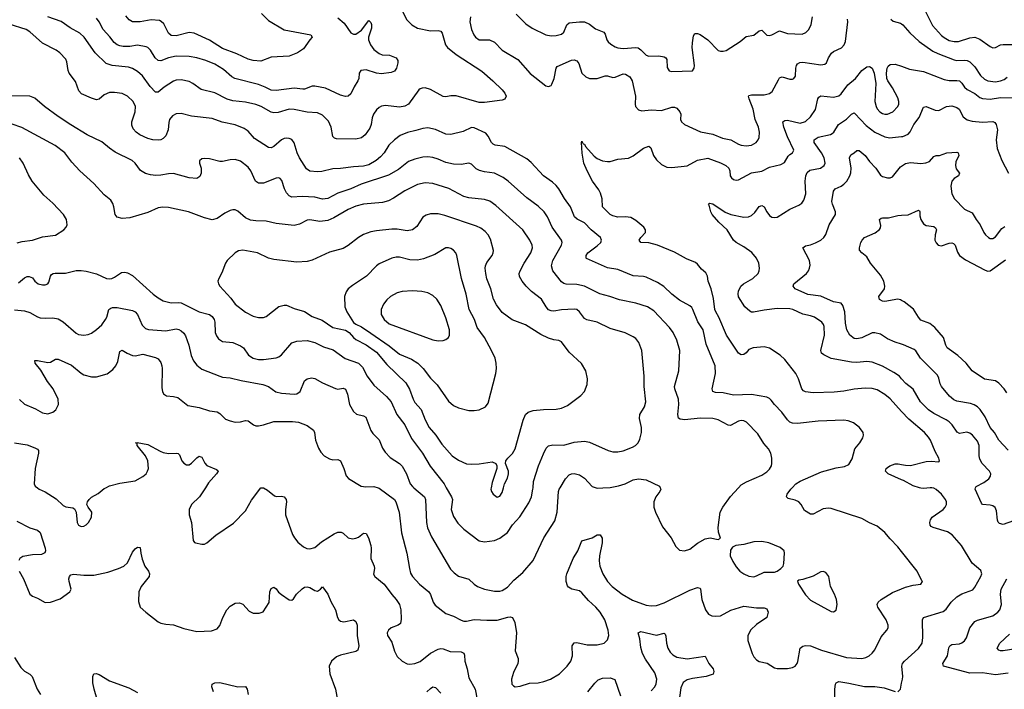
# Model space of a CAD drawing. Header units: inches. Extents: x 884691 to 1028259, y 526745 to 653629.
# Tile 185 of 241: x 973131 to 980800, y 618430 to 623647. Entities that reach past the tile are written whole.
import ezdxf

# ---------------------------------------------------------------- set-up
doc = ezdxf.new("R2010")
doc.units = ezdxf.units.IN
doc.header["$MEASUREMENT"] = 0
for name, color, linetype in [('A9671', 7, 'Continuous'), ('A9672', 7, 'Continuous'), ('A9681', 7, 'Continuous'), ('A9682', 7, 'Continuous')]:
    doc.layers.add(name, color=color, linetype=linetype)

msp = doc.modelspace()

# ---------------------------------------------------------------- linework, layer by layer
at = {"layer": 'A9671', "color": 6}
for points, elevation in [([(973269.5, 620000), (973284.3, 619990), (973330, 619969.3), (973414.8, 619914.8), (973470, 619861.5), (973490, 619850.6), (973544, 619844), (973557, 619837), (973572.4, 619810), (973579.3, 619730), (973590, 619708), (973610, 619697.6), (973630, 619699.8), (973650, 619711.8), (973668.2, 619730), (973690.6, 619770), (973693.8, 619810), (973663.5, 619850), (973655, 619870), (973658.8, 619890), (973671.3, 619910), (973690, 619927.5), (973743.2, 619956.8), (973790, 619993.6), (973801.4, 620000)], 2800), ([(974577.5, 620000), (974530.5, 619929.5), (974470.1, 619869.9), (974451.6, 619830), (974451.6, 619790), (974469.5, 619730), (974482.4, 619590), (974493.5, 619573.5), (974501, 619570), (974550, 619560.2), (974570, 619560.9), (974589.4, 619570), (974658, 619630), (974796.7, 619723.3), (974890, 619820.1), (974935.4, 619904.6), (975009.6, 620000)], 2800), ([(975031.4, 620000), (975062.2, 619982.3), (975116.2, 619936.2), (975131.4, 619931.4), (975170, 619934.6), (975190, 619930.1), (975199.5, 619919.5), (975205.8, 619910), (975208.4, 619890), (975201.2, 619830), (975202.1, 619790), (975256.7, 619636.7), (975271.2, 619610), (975297.3, 619577.3), (975341.3, 619541.3), (975367.3, 619527.3), (975390, 619523.5), (975430, 619534), (975481.4, 619578.6), (975579.6, 619640.4), (975610, 619654.4), (975634, 619654), (975650, 619645.9), (975690, 619610.7), (975723, 619603), (975750, 619606.5), (975770, 619614.9), (975810, 619646.4), (975830, 619643.3), (975848.3, 619610), (975866.4, 619550), (975869.6, 619530), (975865.3, 619450), (975891.7, 619390), (975894.3, 619370), (975886.9, 619326.9), (975896.3, 619310), (975970, 619248), (976028.5, 619168.5), (976063.6, 619130), (976088.1, 619090), (976100.9, 619050), (976102.9, 618977.1), (976096.5, 618943.5), (976079.7, 618930), (976025.5, 618910), (976003.8, 618890), (975994.1, 618870), (975995.7, 618850), (976030, 618797.8), (976050, 618727.8), (976070, 618685.9), (976110, 618649.3), (976149.3, 618629.3), (976170, 618625.5), (976210, 618631.4), (976250, 618647.6), (976329.5, 618710.5), (976390, 618742.9), (976410, 618746.7), (976430, 618744.2), (976483.8, 618723.8), (976570, 618722.1), (976590, 618712), (976595.5, 618695.5), (976599.2, 618650), (976616.6, 618590), (976630, 618520.1), (976679, 618430), (976695.3, 618350)], 2800), ([(975923.6, 620000), (975930, 619998.1), (976050, 619908.9), (976061.7, 619890), (976086.8, 619810), (976103.8, 619650), (976147.5, 619490), (976166.1, 619370), (976176, 619336), (976190.5, 619310), (976243.8, 619250), (976316.5, 619190), (976329.7, 619169.7), (976351, 619110), (976366.2, 619086.2), (976450, 619021.4), (976510, 619000.2), (976570, 618967.9), (976590, 618961.9), (976610, 618960.7), (976670, 618974.6), (976770, 618968.1), (976848.8, 618968.8), (976932.3, 618992.3), (976950, 618994.9), (976970, 618988.6), (976988.1, 618950), (977000.9, 618870), (976990.1, 618730.1), (977012.5, 618670), (977014.2, 618650), (977010.1, 618630), (976978.3, 618561.7), (976961.3, 618510), (976964.9, 618470), (976976.7, 618456.7), (976990.5, 618450.5), (977030, 618453.6), (977102.5, 618477.5), (977170, 618481), (977212.7, 618490), (977265.9, 618510), (977335.2, 618550), (977395.3, 618610), (977422.4, 618650), (977435.4, 618690), (977434.9, 618770), (977450, 618792.8), (977470, 618794.5), (977550, 618775.6), (977630, 618776), (977683.5, 618790), (977710, 618814.5), (977720.5, 618850), (977715.6, 618890), (977687.5, 618970), (977652.7, 619030), (977617.3, 619070), (977560.9, 619120.9), (977510, 619182.3), (977490, 619196.3), (977430.6, 619210.6), (977404.6, 619224.6), (977397, 619237), (977388.3, 619270), (977387.8, 619310), (977392.1, 619330), (977441, 619450), (977479.3, 619510), (977510, 619585.5), (977588.9, 619611.1), (977630, 619632.6), (977653.3, 619633.3), (977668.3, 619608.3), (977668.2, 619570), (977646.9, 619470), (977644.1, 619430), (977650.3, 619390), (977672.6, 619330), (977708.9, 619270), (977746.8, 619230), (977824.2, 619170), (977903.4, 619123.4), (978010, 619085.7), (978050, 619080.3), (978090, 619083.8), (978150, 619105), (978350, 619202.1), (978410, 619223.8), (978430, 619217.3), (978434.7, 619210), (978445, 619130), (978471.5, 619050), (978496.4, 619016.4), (978523, 619003), (978550, 618998.8), (978590, 619003.4), (978670, 619045.3), (978770, 619077.3), (978870, 619064.7), (978930, 619065.2), (978950, 619057.9), (978959.5, 619030), (978950.9, 618990), (978870, 618934.1), (978825.6, 618894.4), (978803.3, 618850), (978802.6, 618810), (978835.4, 618710), (978850, 618682.6), (978870, 618658.6), (978890, 618646.6), (978953.7, 618633.7), (979010, 618598.4), (979030, 618592.1), (979110, 618592.3), (979150, 618600.3), (979170, 618610.6), (979185.3, 618630), (979192.2, 618647.8), (979210.5, 618749.5), (979230, 618767), (979250, 618772.3), (979290, 618768.8), (979375.6, 618735.6), (979570, 618677), (979690, 618670.9), (979722.1, 618677.9), (979746.1, 618690), (979769.5, 618710.5), (979790, 618737.3), (979841.8, 618838.2), (979885.3, 618890), (979894, 618910), (979894.4, 618930), (979879.9, 618970), (979813.6, 619070), (979809.3, 619090), (979816.6, 619110), (979840.1, 619130), (979930, 619184), (980000, 619213.6)], 2900), ([(976201, 620000), (976283.6, 619930), (976292.3, 619910), (976299.8, 619730), (976308.2, 619688.2), (976338.5, 619618.5), (976486.4, 619366.4), (976516.2, 619336.2), (976550, 619311), (976630, 619289.1), (976670, 619249.5), (976696.9, 619230), (976750, 619210.1), (976830, 619194.1), (976870, 619194.6), (976890, 619200.4), (976930, 619226.2), (976980.4, 619279.6), (977050, 619338.8), (977130, 619433.2), (977214, 619610), (977298.1, 619741.9), (977317, 619810), (977328.4, 619970), (977333.5, 619990), (977339.7, 620000)], 3000), ([(976453.8, 620000), (976495, 619930), (976502.3, 619910), (976490.9, 619830), (976510, 619776.8), (976544.1, 619724.1), (976590, 619677.1), (976710, 619586.8), (976750, 619578.4), (976830, 619589.7), (976870, 619607.8), (976930, 619652), (976970, 619711), (977025.7, 619774.3), (977096.5, 619883.5), (977117, 619930), (977128.3, 619990), (977129.2, 620000)], 3100), ([(976802.3, 620000), (976800.5, 619990), (976804.9, 619970), (976817.6, 619950), (976850, 619927.7), (976870, 619935.4), (976890, 619962.7), (976899.9, 620000)], 3200), ([(977621.7, 620000), (977630, 619997.5), (977672.6, 620000)], 3000), ([(978120.2, 620000), (978125.7, 619990), (978117.6, 619970), (978085.9, 619930), (978070.4, 619890), (978071.2, 619850), (978082.4, 619810), (978136.5, 619696.5), (978206.3, 619610), (978241.4, 619541.4), (978270, 619514.5), (978310, 619510.1), (978350, 619521.9), (978410.3, 619569.7), (978470, 619602.5), (978510, 619609.6), (978570, 619596.9), (978590, 619606.8), (978573.1, 619653.1), (978569.9, 619690), (978587.8, 619810), (978607.2, 619850), (978668.1, 619931.9), (978729.9, 620000)], 3000), ([(980000, 619502.7), (979970, 619540.6), (979910, 619601.9), (979870, 619651.1), (979810, 619702), (979750, 619726.3), (979690, 619760.5), (979450, 619837.7), (979430, 619841.2), (979390, 619835.5), (979310, 619793.6), (979290, 619793.8), (979243.9, 619823.9), (979217, 619870), (979199.6, 619890), (979170, 619904.3), (979116.7, 619916.7), (979103, 619930), (979107.4, 619950), (979136.1, 619990), (979146.3, 620000)], 2900), ([(973110, 619740.1), (973210, 619688.1), (973270, 619670.8), (973290, 619652.5), (973330.1, 619530), (973333.2, 619510), (973328, 619492), (973300.6, 619479.4), (973230, 619477.8), (973155.6, 619464.4), (973133.7, 619450), (973125.2, 619434.8)], 2700), ([(973126.9, 619350), (973161.8, 619290), (973210.8, 619170.8), (973230, 619155.5), (973270, 619139.1), (973330, 619106), (973370, 619108.8), (973445.6, 619134.4), (973522.9, 619190), (973532, 619210), (973516.2, 619270), (973515.3, 619290), (973518.5, 619310), (973530, 619322.3), (973550, 619326.2), (973630, 619318.8), (973710, 619320.5), (973817.7, 619342.3), (973901.7, 619370), (973942, 619390), (973970, 619414.3), (974010, 619498.8), (974030, 619524), (974050, 619537.4), (974070, 619534.9), (974073.5, 619490), (974084.9, 619444.9), (974106, 619390), (974134.4, 619350), (974143.1, 619330), (974138.9, 619310), (974076.8, 619230), (974059.9, 619190), (974055.4, 619115.4), (974070.1, 619070), (974113.3, 619030), (974210, 618956.8), (974230, 618946.5), (974270, 618936.9), (974330, 618932.2), (974410, 618903.9), (974510, 618881.6), (974626.1, 618886.1), (974670, 618900.7), (974690, 618926.7), (974712.8, 618990), (974745.5, 619050), (974770, 619078.2), (974810, 619101.4), (974844.2, 619104.2), (974870, 619094.1), (974919.4, 619039.4), (974950, 619023.5), (974996, 619024), (975027.3, 619032.7), (975074.2, 619105.8), (975079.7, 619190), (975090, 619214.1), (975110, 619226), (975130, 619211.8), (975147.5, 619187.5), (975170, 619168.3), (975230, 619127.9), (975250, 619125.3), (975264.2, 619135.8), (975286.3, 619170), (975330, 619213.9), (975350, 619226.7), (975370, 619228.8), (975390, 619223.2), (975430, 619198.8), (975450, 619194.6), (975473.1, 619210), (975490, 619229), (975532.3, 619170), (975553.6, 619113.6), (975590.8, 619050), (975605.4, 618990), (975617.6, 618970), (975630, 618961.8), (975655.4, 618955.4), (975730.4, 618970.4), (975750, 618957.3), (975759.6, 618930), (975760.5, 618850), (975771.3, 618770), (975763.9, 618736.1), (975750, 618725.4), (975630, 618697.1), (975597.7, 618682.3), (975559.3, 618650), (975542.8, 618610), (975547, 618550), (975589.8, 618430), (975609, 618330)], 2700), ([(978050, 618419.2), (978077.1, 618450), (978088, 618472), (978093, 618510), (978077.8, 618557.8), (978004.2, 618664.2), (977982.1, 618710), (977970, 618756.9), (977962.3, 618822.3), (977948.9, 618870), (977970, 618879.9), (978090, 618852.3), (978150, 618866.8), (978158.6, 618858.6), (978163.8, 618843.8), (978169, 618790), (978179.9, 618750), (978198.1, 618718.1), (978217.8, 618697.8), (978250, 618681.1), (978330, 618668.5), (978470, 618689), (978497.2, 618630), (978531.2, 618590), (978538, 618570), (978531, 618549), (978477, 618530), (978370, 618513.4), (978330, 618502.9), (978298.3, 618481.8), (978279.4, 618440.6), (978262, 618310)], 2800), ([(973090, 618678.9), (973139.2, 618599.2), (973170, 618570.7), (973210, 618548.8), (973229.4, 618530), (973266.9, 618430), (973293.3, 618390)], 2600), ([(973734.4, 618350), (973710.4, 618430.4), (973701.7, 618481.7), (973701.2, 618530), (973710, 618550.7), (973727.9, 618552.1), (973750, 618546.3), (973830, 618497.1), (973981.9, 618441.9), (974050, 618405.7)], 2600), ([(977556.2, 618410), (977610, 618478.2), (977637.1, 618502.9), (977670, 618517.9), (977730, 618519.1), (977767.2, 618507.2), (977810, 618378)], 2800), ([(974639.7, 618410), (974627.5, 618450), (974630, 618470.9), (974650, 618480.6), (974690, 618481.8), (974830, 618450.4), (974890, 618452.5), (974901.9, 618430), (974909.5, 618389.5)], 2600), ([(976303, 618410), (976330, 618437.4), (976350, 618449.1), (976370, 618445.2), (976410, 618399.6)], 2700), ([(979480.2, 618370), (979479.6, 618430), (979484.4, 618470), (979490, 618480.1), (979509.7, 618490), (979590, 618478.8), (979710, 618451.8), (979790, 618452.7), (979862.7, 618442.7), (979950, 618412.5)], 2800), ([(979971.1, 618410), (979990, 618431.7), (980000, 618477.2)], 2800)]:
    msp.add_lwpolyline(points, dxfattribs=dict(at, elevation=elevation))
at = {"layer": 'A9671', "color": 6, "elevation": 3000}
for points in [[(978910, 619580.7), (978850, 619580.1), (978770, 619558.1), (978709, 619551), (978682.1, 619537.9), (978665.9, 619514.1), (978665.5, 619470), (978684.7, 619424.7), (978710, 619383.8), (978740.1, 619350), (978771, 619330), (978810, 619311), (978850, 619307.5), (978870, 619312.8), (978930, 619343.2), (979010, 619342.3), (979030.8, 619350), (979059.1, 619370), (979077.4, 619390), (979082.2, 619410), (979088.7, 619490), (979084.5, 619510), (979054.2, 619534.2), (978964.7, 619570)], [(979390, 619347.4), (979370, 619344.8), (979310, 619312.5), (979230, 619285.7), (979199.2, 619280.8), (979190, 619272.3), (979197.4, 619250), (979250, 619166), (979290, 619124.5), (979450, 619036.5), (979470, 619033.8), (979490, 619046.7), (979497, 619090), (979491.9, 619130), (979477.7, 619170), (979444.7, 619230), (979432, 619310), (979410, 619339.1)]]:
    msp.add_lwpolyline(points, close=True, dxfattribs=at)
at = {"layer": 'A9672', "color": 6}
for points, elevation in [([(976112.2, 623710), (976146.2, 623646.2), (976186.3, 623606.4), (976230, 623580.4), (976330, 623560.3), (976390, 623562.6), (976410, 623558.1), (976420.9, 623540.9), (976448.5, 623450), (976462.3, 623430), (976530, 623375.8), (976730, 623245.6), (976816.5, 623170), (976890, 623100.8), (976910, 623075.7), (976919.4, 623050), (976910, 623027.1), (976890, 623020.4), (976750, 623001.2), (976710, 623003), (976530, 623053.1), (976490, 623053.9), (976450, 623045.6), (976430, 623048.4), (976330, 623103.5), (976290, 623114.9), (976266, 623114), (976250, 623109.3), (976240.6, 623099.4), (976158.4, 622990), (976130, 622973.3), (976090, 622965.4), (975981.1, 622978.9), (975950, 622973.6), (975930, 622963.4), (975910, 622943.8), (975887.6, 622910), (975877.7, 622882.3), (975868.9, 622830), (975857.7, 622802.3), (975820.8, 622750), (975793.1, 622726.9), (975750, 622714.9), (975597.9, 622717.9), (975583.4, 622723.4), (975570, 622737.7), (975557.9, 622810), (975535.4, 622855.4), (975490, 622902.1), (975450, 622921.6), (975370, 622926.6), (975270, 622947), (975230, 622949.8), (975144.3, 622924.3), (975110, 622920), (975090, 622925.4), (975012.8, 622970), (974970, 622987.2), (974890, 623005), (974790, 623016), (974748.1, 623028.1), (974650, 623077.1), (974543.8, 623103.9), (974479, 623150), (974450, 623164.3), (974390, 623178.4), (974350, 623175.1), (974330, 623168), (974257.5, 623122.5), (974210, 623081.5), (974190, 623081.8), (974147.5, 623127.5), (974086.9, 623210), (974050, 623242.4), (974010, 623265.5), (973977.9, 623277.9), (973850.4, 623290.4), (973805.8, 623305.9), (973718, 623390), (973633, 623510), (973600.9, 623540.9), (973524.3, 623584.3), (973453.2, 623633.2), (973350, 623670.2)], 2800), ([(975610, 623661), (975659.4, 623619.4), (975710, 623543.9), (975730, 623533.9), (975750, 623535.4), (975793.8, 623566.2), (975850, 623641), (975865.7, 623625.7), (975871.6, 623610), (975870, 623581.7), (975847.8, 623510), (975848.3, 623490), (975864.5, 623450), (975890, 623414), (975930, 623383.8), (975953.9, 623373.9), (976012.4, 623370), (976062.3, 623350), (976075.9, 623330), (976075.6, 623310), (976066.9, 623270), (976050, 623246.6), (976024.3, 623235.7), (975950, 623226.4), (975910, 623230.7), (975830, 623255.2), (975788.5, 623251.5), (975774.4, 623230), (975771.5, 623190), (975764.2, 623170), (975735.7, 623124.3), (975710, 623069.9), (975690, 623049.9), (975670, 623047.7), (975630, 623057.7), (975512.5, 623112.5), (975430, 623130.1), (975410, 623128.9), (975350, 623106.2), (975335.4, 623104.6), (975270, 623114.4), (975130, 623094.2), (975090, 623097.5), (975041.9, 623121.9), (974990, 623140.9), (974807.8, 623187.8), (974782.4, 623202.4), (974719.8, 623259.8), (974650, 623301), (974579.9, 623330), (974510, 623350.9), (974450, 623359.1), (974350, 623363.9), (974289.9, 623350.1), (974230, 623326.6), (974210, 623329.4), (974186.7, 623350), (974149.9, 623410), (974130, 623429.7), (974116, 623436), (974050, 623447.3), (973990, 623439.3), (973938.4, 623438.4), (973910, 623442.7), (973890, 623451.4), (973866.6, 623470), (973834.6, 623514.6), (973780.7, 623570), (973751.5, 623631.5), (973730, 623659)], 2700), ([(975014.4, 623694.4), (975070, 623640.9), (975190, 623568), (975399.6, 623530), (975410.1, 623509.9), (975390, 623490.9), (975340.6, 623419.4), (975295.2, 623390), (975230, 623361.8), (975090, 623354.2), (975010, 623324.9), (974950.4, 623329.6), (974910, 623340.2), (974821.5, 623381.5), (974710, 623421.3), (974610, 623486.9), (974490, 623542), (974450, 623546.6), (974350, 623522.3), (974310, 623523.6), (974290, 623543), (974254.3, 623614.3), (974233.8, 623633.8), (974219.8, 623639.8), (974154.5, 623645.5), (974070, 623630.7), (974010, 623631), (973984.8, 623644.8), (973958.3, 623678.3)], 2600), ([(976643.3, 623670), (976637.1, 623630), (976649.8, 623569.8), (976667.2, 623530), (976681.4, 623510), (976710, 623491.2), (976790, 623489.8), (976830, 623472.6), (976890, 623408.3), (977010, 623338.1), (977107.5, 623227.5), (977230, 623132), (977250, 623125.2), (977270, 623135.1), (977275.7, 623144.3), (977294.7, 623190), (977308.2, 623270), (977318.4, 623281.6), (977430, 623332.4), (977450, 623333.7), (977470, 623325.6), (977485, 623305), (977510.5, 623230.5), (977541.6, 623201.6), (977568.7, 623188.7), (977630, 623188.3), (977690, 623208.9), (977710, 623208.3), (977750, 623197.3), (977770, 623200), (977830, 623224.3), (977850, 623222.9), (977882.1, 623202.1), (977901.2, 623170), (977928.3, 623051.7), (977924.9, 622990), (977928.4, 622970), (977950, 622943.9), (977975.7, 622935.7), (978050, 622943.4), (978130, 622938.9), (978210, 622965.6), (978230, 622966.5), (978250, 622956.8), (978272.8, 622930), (978279.6, 622910), (978277, 622870), (978285.7, 622850), (978310, 622829.5), (978434.5, 622774.5), (978530, 622756.1), (978604.5, 622724.5), (978670, 622710.4), (978730, 622676), (978749.6, 622669.6), (978790, 622663.7), (978830, 622668.4), (978866.4, 622690), (978881.7, 622710), (978890.6, 622730), (978893.9, 622770), (978885.2, 622810), (978859.7, 622870), (978843.8, 622950), (978812.3, 623030), (978807.2, 623050), (978810, 623055.2), (978830, 623062.5), (978930, 623061.2), (978970, 623071.9), (978991.7, 623088.3), (979040.7, 623179.3), (979050, 623193.2), (979061.7, 623198.3), (979070, 623200.8), (979130, 623183.3), (979150, 623184), (979160.8, 623190), (979173.1, 623206.9), (979176.4, 623270), (979182, 623290), (979190, 623302.2), (979206.9, 623313.1), (979230, 623315.3), (979370, 623294.3), (979400.5, 623299.5), (979414.1, 623310), (979429.4, 623350.6), (979454.4, 623385.6), (979470, 623398.2), (979532, 623428), (979553.5, 623450), (979562.5, 623477.5), (979580.6, 623630), (979579, 623650)], 2900), ([(976998.2, 623690), (977073.5, 623613.5), (977121.3, 623581.3), (977230, 623527.8), (977270, 623521.5), (977310, 623523.7), (977350, 623534.9), (977369.9, 623550), (977392.2, 623607.8), (977410, 623623), (977490.8, 623630.8), (977530, 623630), (977570, 623611.8), (977614.6, 623574.6), (977679.4, 623550), (977690, 623534.1), (977703.8, 623490), (977714.7, 623474.7), (977736.2, 623456.2), (977770, 623436.5), (977790, 623428.8), (977830, 623423.1), (977930, 623430.5), (977947.8, 623427.8), (977970, 623412.7), (978010, 623370.1), (978030, 623362.7), (978110, 623364.3), (978150, 623358.4), (978163.3, 623350), (978170, 623336.5), (978173.7, 623273.7), (978190, 623247.6), (978210, 623243.4), (978370, 623249.6), (978384.5, 623270), (978386.5, 623290), (978369.5, 623430), (978370, 623467.3), (978378.9, 623521.1), (978390, 623540.6), (978410, 623540.5), (978430, 623531.1), (978490.5, 623490.5), (978570, 623408.2), (978590, 623401.3), (978610, 623401.7), (978632.1, 623407.9), (978670, 623429.7), (978742.5, 623477.5), (978790, 623516.7), (978850, 623525.1), (978890, 623560.4), (978910, 623565.9), (978950, 623527.5), (978970, 623524.6), (978990, 623528.7), (979050, 623560.6), (979110, 623538.8), (979225.4, 623534.6), (979253.5, 623546.5), (979277.5, 623570), (979295, 623610), (979305.3, 623670)], 3000), ([(979146.3, 620000), (979176.8, 620030), (979210, 620051.8), (979375.4, 620124.6), (979490, 620155), (979555.1, 620164.9), (979590, 620181.3), (979615.6, 620224.4), (979636.1, 620303.9), (979675.2, 620350), (979697.9, 620390), (979702.8, 620410), (979700.4, 620430), (979672, 620470), (979625.4, 620505.4), (979582.3, 620522.3), (979550, 620528), (979350, 620518.3), (979190, 620500.2), (979150, 620503.2), (979130, 620512.2), (979110, 620529.6), (979066.2, 620590), (979009, 620649), (978982.9, 620682.9), (978970, 620695.6), (978950, 620705.4), (978830, 620726.9), (978690, 620721.3), (978610, 620741), (978550, 620741.8), (978529.7, 620749.7), (978523.9, 620770), (978550.1, 620889.9), (978546.6, 620950), (978478, 621118), (978453.7, 621230), (978411.9, 621291.9), (978375, 621390), (978365.2, 621405.2), (978350, 621418.9), (978270, 621461.9), (978209.2, 621509.2), (978148.5, 621568.5), (978098.8, 621598.8), (978010, 621639.8), (977990, 621645), (977910.2, 621650.2), (977790, 621701.7), (977710, 621712.5), (977546.3, 621786.3), (977542.2, 621790), (977542.5, 621810), (977555, 621830), (977630, 621884.7), (977656.1, 621910), (977663.3, 621930), (977654.2, 621950), (977583.2, 622010), (977530, 622063.8), (977473.7, 622093.7), (977453.1, 622110), (977420.8, 622190), (977373.8, 622253.8), (977330.6, 622330), (977310, 622354.1), (977281.5, 622381.5), (977212, 622430), (977114.8, 622534.8), (977082, 622562), (976910, 622658.2), (976835.4, 622670), (976818, 622678), (976804.8, 622690), (976780.2, 622740.2), (976761.9, 622761.9), (976670, 622805.2), (976650, 622806.8), (976584.6, 622775.4), (976490, 622751.3), (976450, 622755.9), (976370, 622792), (976310, 622803.6), (976270, 622799.1), (976217.5, 622782.5), (976151.1, 622768.9), (976094.8, 622745.2), (976050, 622710), (976006.8, 622670), (975970.7, 622610), (975941.4, 622578.6), (975908.7, 622550), (975850, 622516.2), (975810, 622506.1), (975730, 622501.2), (975630, 622487), (975570, 622485.4), (975484.8, 622464.8), (975450, 622460.9), (975390, 622467.5), (975364.5, 622484.5), (975310.4, 622570), (975292.7, 622610), (975270, 622686.3), (975250, 622712.4), (975230, 622721.8), (975210, 622724.5), (975190, 622721.1), (975170, 622710.3), (975110, 622657.7), (975090, 622649.2), (975070, 622651.2), (974961, 622721), (974910, 622777.7), (974878.6, 622798.6), (974808.4, 622828.4), (974708.1, 622848.1), (974630, 622878), (974470, 622896.5), (974390, 622916.1), (974350, 622913.4), (974322.2, 622897.8), (974299.3, 622870), (974292.8, 622847.2), (974288.3, 622790), (974270, 622742.2), (974250, 622721.4), (974230, 622711.6), (974210, 622707.4), (974169.3, 622710.7), (974130, 622721.1), (974068, 622750), (974037.2, 622770), (974016, 622796), (974004.9, 622824.9), (974003.7, 622850), (974029.6, 622930), (974032.5, 622970), (974015.1, 623010), (973970, 623052.4), (973930, 623072.7), (973870, 623080.5), (973830, 623078.9), (973790, 623061.2), (973750, 623027.4), (973730, 623022.9), (973690, 623035.9), (973613.7, 623070), (973592.1, 623092.1), (973566.4, 623166.4), (973516.2, 623230), (973508, 623250), (973497.8, 623317.8), (973490, 623340.2), (973444.3, 623390), (973414.2, 623410), (973310, 623464), (973210, 623552.1), (973180.6, 623570), (973050, 623610.8)], 2900), ([(979916.3, 623650), (979934.6, 623634.6), (979990, 623618.9), (980000, 623613.5)], 2900), ([(980000, 620594.5), (979910, 620692.6), (979870, 620726), (979810, 620764), (979770, 620774.5), (979716.5, 620776.5), (979630, 620768.8), (979550, 620753.5), (979474.2, 620745.8), (979310, 620740.9), (979250, 620748.9), (979235.6, 620755.6), (979221.5, 620770), (979195.6, 620850), (979175.7, 620890), (979090, 620998.8), (979054.5, 621034.5), (978970, 621088.2), (978930, 621098.1), (978844.9, 621090), (978810, 621078.1), (978788.2, 621051.8), (978770, 621038), (978750, 621034.8), (978730, 621047.8), (978635.1, 621190), (978576.4, 621330), (978551.9, 621371.9), (978545.4, 621390), (978535.6, 621475.6), (978515.6, 621550), (978493, 621610), (978486.8, 621650), (978474.4, 621674.4), (978442.4, 621702.4), (978410, 621743), (978394.9, 621754.9), (978323.9, 621783.9), (978230, 621836.5), (978098.2, 621890), (978030, 621907.4), (977970, 621911.2), (977956.2, 621930), (977967.9, 621950), (978004, 621990), (978005.6, 622010), (977992, 622030), (977930, 622081.2), (977890, 622105), (977850, 622110.9), (977790, 622107.4), (977750, 622118.2), (977730, 622130.3), (977671.3, 622190), (977666.4, 622250), (977655.6, 622295.6), (977642.1, 622322.1), (977591.3, 622390), (977550, 622468.9), (977526, 622530), (977512.6, 622607.4), (977507, 622690), (977510, 622700.5), (977520.4, 622680.4), (977530, 622676), (977538.6, 622658.6), (977604.6, 622584.6), (977630, 622565), (977670, 622548.4), (977710, 622541.3), (977730, 622542.5), (977790, 622561.6), (977871.9, 622568.1), (977910, 622585.4), (977990, 622646.7), (978030, 622662.5), (978047.8, 622647.8), (978066.7, 622590), (978090, 622555.5), (978130, 622519.9), (978170, 622498.2), (978210, 622495.8), (978330, 622509.1), (978410, 622553), (978490, 622568.1), (978590, 622532), (978631.7, 622510), (978653.9, 622490), (978660.9, 622470), (978665.5, 622430), (978674.6, 622414.6), (978690, 622401.6), (978710, 622396.9), (978730, 622400.5), (978830, 622453.7), (978910, 622467), (978970, 622497.5), (979060.1, 622519.9), (979086.9, 622533.1), (979117.3, 622582.7), (979130, 622597), (979151, 622610), (979160.9, 622630), (979110, 622735.2), (979081.3, 622810), (979074.4, 622850), (979090, 622861.8), (979110, 622862.9), (979210, 622840.4), (979250, 622854.9), (979289.7, 622890), (979330, 622947.9), (979347.5, 623030), (979356, 623044), (979370, 623053.9), (979470, 623042.8), (979510, 623054.1), (979530, 623070.1), (979581.7, 623138.3), (979641.5, 623190), (979689.8, 623250.2), (979730, 623278.6), (979750, 623282.2), (979769.6, 623269.6), (979786.7, 623230), (979799, 623150), (979791.7, 623010), (979801.1, 622970), (979810, 622953.2), (979830.8, 622930), (979850, 622917.2), (979870, 622910.8), (979890, 622911.9), (979931.3, 622930), (979971.2, 622970), (979978.7, 622990), (979978.6, 623010), (979970, 623037.8), (979930, 623115), (979891.7, 623170), (979883.9, 623190), (979881.8, 623230), (979886.7, 623270), (979895.2, 623284.8), (979910, 623296.6), (979950, 623301.6), (980000, 623284)], 2800), ([(978729.9, 620000), (978750, 620022.1), (978792.4, 620047.6), (978910, 620097.9), (978950, 620124.5), (978970, 620144.6), (978985.4, 620170), (978990.3, 620190), (978990.3, 620230), (978981, 620270), (978962.9, 620302.9), (978926.1, 620346.1), (978880.6, 620420.6), (978792.3, 620510), (978770, 620522.2), (978750, 620524.6), (978730, 620519.9), (978666.5, 620486.5), (978650, 620487.3), (978570, 620529.9), (978530, 620540.7), (978430, 620543), (978310.2, 620530.2), (978273.9, 620533.9), (978262.7, 620542.7), (978255.8, 620570), (978263.8, 620650), (978262.4, 620690), (978234.4, 620770), (978231.7, 620790), (978263.7, 620910), (978272.1, 621070), (978250.3, 621150.3), (978220.1, 621210), (978192.3, 621250), (978070, 621377.4), (978019.9, 621410), (977930, 621439.4), (977803.4, 621463.4), (977727.6, 621490), (977650.6, 621510.6), (977530, 621571.5), (977470, 621583.5), (977387.3, 621587.3), (977370, 621590.7), (977350, 621603.9), (977283.1, 621690), (977273, 621730), (977284.6, 621770), (977351, 621890), (977354.9, 621910), (977350.6, 621930), (977277.8, 622030), (977241.3, 622110), (977214.8, 622150), (977170, 622195.1), (977079.9, 622259.9), (976935.1, 622390), (976897.7, 622417.7), (976830, 622450.3), (976750, 622461), (976711.6, 622471.6), (976686.2, 622486.2), (976650, 622521), (976630, 622528.3), (976570, 622519.3), (976510, 622522.5), (976450, 622533.6), (976390, 622561), (976350, 622573.8), (976310, 622579.2), (976270, 622575.4), (976210, 622561.1), (976158.7, 622541.3), (976080.6, 622479.4), (976004.8, 622435.2), (975790, 622366.3), (975710, 622328.4), (975610, 622294.3), (975530, 622254.5), (975490, 622249.3), (975430, 622263.1), (975330, 622270), (975250, 622265.3), (975230, 622274.4), (975210, 622297.1), (975194.1, 622330), (975173.9, 622393.9), (975160.6, 622410), (975150, 622415.3), (975130, 622413.5), (975030, 622372.4), (974990, 622374.2), (974968.8, 622390), (974931.3, 622470), (974910, 622499), (974850, 622543.6), (974810, 622557.9), (974770, 622556), (974710, 622542.6), (974690, 622542.8), (974610, 622563), (974573.9, 622566.1), (974550, 622563), (974531.5, 622548.5), (974530.8, 622530), (974544.2, 622490), (974543.7, 622450), (974534.5, 622425.5), (974510, 622409.9), (974450, 622415.8), (974330, 622447.4), (974290, 622447.1), (974230, 622434.8), (974192.6, 622432.6), (974150, 622437.7), (974110, 622448.4), (974073, 622473), (974030, 622529.5), (974006.7, 622550), (973875.1, 622615.1), (973830, 622645.4), (973770, 622695.4), (973658, 622750), (973530, 622826.6), (973431.7, 622891.7), (973325.7, 622970), (973250, 623034.4), (973210, 623052.3), (973010, 623053.4)], 3000), ([(980000, 620849.2), (979982.3, 620870), (979939.3, 620899.3), (979850, 620946.9), (979770, 620978.9), (979730, 620985), (979650, 620976), (979610, 620978.8), (979450, 621008.5), (979394.8, 621034.8), (979376.5, 621050), (979369.9, 621070), (979398.9, 621190), (979396.8, 621256.8), (979392.1, 621272.1), (979378.8, 621290), (979321.1, 621330), (979290, 621341), (979230, 621351.7), (979152.3, 621390), (979130, 621394.4), (979030, 621395.9), (978930, 621384), (978847.3, 621367.3), (978830, 621368.7), (978816.6, 621376.6), (978778.4, 621410), (978730, 621488.4), (978726.3, 621510), (978728.8, 621531.2), (978748.1, 621570), (978767.6, 621590), (978841.8, 621630), (978881.4, 621670), (978890.6, 621690), (978893.2, 621710), (978886.8, 621750), (978868.4, 621790), (978832.3, 621832.3), (978770, 621877.6), (978710.4, 621910), (978690.3, 621930), (978640.4, 622010), (978576, 622070), (978525, 622130), (978514.2, 622150), (978501.4, 622201.4), (978494.7, 622210), (978502.3, 622217.7), (978530, 622212.5), (978626.6, 622146.6), (978668.8, 622128.8), (978771.3, 622108.7), (978808, 622112), (978830, 622121.8), (978855.4, 622144.6), (978890, 622191.6), (978910, 622200.1), (978930, 622190.2), (978949.4, 622149.4), (978970, 622121.1), (978990, 622108.1), (979010, 622105.1), (979031.5, 622108.5), (979129.2, 622170), (979198.9, 622201), (979222.8, 622217.2), (979238.8, 622241.2), (979254.9, 622290), (979248.6, 622390), (979254.6, 622430), (979263.8, 622456.2), (979285.8, 622474.2), (979369.1, 622490.9), (979395.6, 622510), (979404.3, 622530), (979396.1, 622570), (979375.4, 622610), (979318.2, 622690), (979318.8, 622710), (979350, 622732.9), (979446.8, 622753.2), (979459.9, 622760.1), (979472.4, 622770), (979509.1, 622830.9), (979570, 622872), (979610, 622910.8), (979630, 622921.1), (979636.4, 622916.4), (979722.9, 622822.9), (979789.9, 622769.9), (979870, 622735.3), (979907.4, 622727.4), (979930, 622728), (980000, 622735.9)], 2700), ([(977129.2, 620000), (977133.5, 620050), (977172.2, 620170), (977210, 620264.5), (977232.1, 620307.9), (977250, 620327.8), (977284.1, 620335.9), (977370, 620330.9), (977450, 620356.6), (977530, 620364.4), (977570, 620354.6), (977715.4, 620290), (977750, 620281.3), (977790, 620279.9), (977830, 620287.5), (977904.7, 620315.3), (977928.5, 620330), (977947.5, 620350), (977961.9, 620378.1), (977974.1, 620430), (977973.7, 620470), (977959.1, 620539.1), (977961.5, 620570), (977997.6, 620630), (978007.9, 620670), (977994.8, 620790), (977993.5, 620870), (977976.1, 621070), (977953.2, 621133.2), (977930, 621162.1), (977910, 621177.3), (977846.1, 621206.1), (977730, 621240.8), (977630, 621291.5), (977548.2, 621308.2), (977530, 621319.3), (977490, 621370.8), (977470, 621388), (977450, 621392.5), (977350, 621387.5), (977290, 621377.3), (977270, 621378), (977250, 621387.5), (977231.4, 621410), (977195.2, 621470), (977117.6, 621530), (977075.1, 621570), (977043.4, 621610), (977025, 621645), (977022.4, 621670), (977028.1, 621690), (977059.6, 621750), (977112.6, 621830), (977125.2, 621870), (977123, 621890), (977104.1, 621930), (977048.7, 622010), (976840.2, 622200.2), (976793.3, 622233.3), (976750, 622246.1), (976630, 622259.6), (976590, 622269.7), (976472.9, 622332.9), (976350, 622370.6), (976290, 622375.5), (976230, 622364), (976130, 622313.8), (976043.6, 622256.4), (976004.3, 622235.7), (975956, 622224), (975810.2, 622210.2), (975750, 622195.3), (975690, 622169.2), (975577.5, 622102.5), (975530, 622083.1), (975470, 622074.5), (975390, 622086.6), (975370, 622084), (975310, 622053), (975270, 622042.5), (975130, 622058.7), (975050, 622077.4), (974970, 622080.1), (974930, 622086.1), (974890, 622103.4), (974830, 622156.2), (974810, 622165.8), (974790, 622166.6), (974770, 622161.1), (974730, 622140.5), (974670, 622098.6), (974630, 622088.1), (974570, 622102.5), (974446.8, 622150), (974290, 622182.8), (974246.2, 622186.2), (974210, 622181.4), (974130, 622145.7), (973990, 622103.3), (973930, 622097.2), (973890, 622107.8), (973873.7, 622130), (973865.2, 622190), (973855.9, 622215.9), (973839.9, 622239.9), (973790, 622282), (973708.2, 622370), (973600.1, 622470), (973538, 622538), (973481.9, 622610), (973407.5, 622667.6), (973147, 622807), (973072, 622832)], 3100), ([(980000, 621118.4), (979950, 621133.3), (979890, 621161), (979835.6, 621195.6), (979790, 621208.5), (979770, 621207.4), (979690, 621168.4), (979650, 621160.7), (979630, 621164.3), (979596.7, 621190), (979573.3, 621230), (979563, 621283), (979557.4, 621370), (979540.8, 621420.8), (979530, 621437.8), (979470, 621448.4), (979371.9, 621491.9), (979270, 621506.4), (979171.5, 621550), (979155.2, 621570), (979159.8, 621590), (979259.4, 621670), (979275, 621690), (979283, 621710), (979286.3, 621733.7), (979281.2, 621770), (979231.7, 621870), (979250, 621885.1), (979290, 621892.9), (979330, 621907.6), (979369.8, 621930.2), (979393.9, 621950), (979410, 621972.8), (979436.2, 622050), (979484.5, 622130), (979486.1, 622150), (979460.8, 622210), (979457.4, 622230), (979468, 622310), (979483.4, 622330), (979530, 622350.1), (979550, 622364.5), (979572.8, 622390), (979597.4, 622430), (979605.3, 622454.7), (979607.1, 622490), (979594.7, 622570), (979605.4, 622594.6), (979630.5, 622609.5), (979650, 622628.9), (979670, 622627), (979715.6, 622590), (979750, 622543.2), (979798.5, 622490), (979836.1, 622436.1), (979850, 622425.4), (979890, 622414.2), (979910, 622415), (979930, 622423.7), (979990, 622500.1), (980000, 622506.5)], 2600), ([(973111, 621909), (973150, 621918.4), (973230, 621928.2), (973310, 621956), (973410, 621968.7), (973474.9, 622010), (973492.3, 622030), (973500.9, 622050), (973496.7, 622090), (973473.4, 622130), (973390, 622216.9), (973319.9, 622279.9), (973228.1, 622390), (973199.1, 622439.1), (973158.2, 622530), (973130, 622570.9)], 3200), ([(976899.9, 620000), (976907.9, 620030), (976930, 620076.1), (976938.3, 620110), (976938, 620130), (976914.8, 620190), (976918.2, 620210), (976932.1, 620230), (976970, 620266.5), (976990, 620304), (977051.9, 620528.1), (977069.5, 620570.5), (977091.4, 620588.6), (977130, 620601.4), (977210, 620610.4), (977310, 620612.6), (977350, 620620.8), (977398.7, 620641.3), (977502.1, 620717.9), (977530, 620749.1), (977550, 620804), (977552.8, 620850), (977539.6, 620910), (977508, 620968), (977410, 621055.5), (977350, 621137.9), (977330, 621148.8), (977290, 621152.6), (977250, 621165.2), (977190, 621193.2), (977070, 621269.1), (976968, 621308), (976890, 621366.7), (976844.6, 621424.6), (976821.3, 621470), (976800.1, 621550), (976769.2, 621629.2), (976760.8, 621670), (976756.9, 621710), (976759.7, 621730), (976770, 621754.9), (976810.8, 621810), (976818.8, 621830), (976820.2, 621850), (976798, 621938), (976779.4, 621970), (976755.7, 621995.7), (976721.5, 622021.5), (976690, 622037.5), (976442.5, 622122.5), (976390, 622133.8), (976330, 622133.4), (976295.9, 622124.1), (976272.3, 622107.7), (976223.9, 622036.1), (976190, 622009.9), (976150, 622002.2), (976070, 622013.7), (976030, 622014.1), (975910, 622002.1), (975866.7, 621993.3), (975810, 621972.3), (975770, 621950.8), (975690, 621888.5), (975650, 621864.1), (975543.8, 621836.2), (975410, 621773.6), (975370, 621761.8), (975290, 621758.8), (975110, 621778.6), (975068.9, 621788.9), (974982.7, 621830), (974869.8, 621850.2), (974834.6, 621845.4), (974810, 621831.5), (974747.7, 621770), (974733.3, 621750), (974705.8, 621674.2), (974681.6, 621630), (974675.5, 621610), (974678.6, 621590), (974690.6, 621570), (974776.2, 621476.2), (974809.8, 621430), (974890, 621367.2), (974950, 621337.3), (974990, 621327.8), (975030, 621327), (975050, 621335.2), (975150, 621411.4), (975190, 621424.1), (975210, 621422.3), (975270, 621397.7), (975350, 621373.7), (975410, 621334.8), (975486, 621306), (975569.4, 621249.4), (975670, 621228.5), (975697.3, 621210), (975730.7, 621170.7), (975750, 621155), (975830, 621112.7), (975910, 621057), (975990, 620959.6), (976139, 620819), (976167.7, 620767.7), (976196.5, 620690), (976210, 620665.7), (976257.5, 620610), (976290.2, 620530), (976321.3, 620470), (976373.1, 620410), (976419.7, 620339.7), (976500.2, 620250), (976550, 620214.6), (976610, 620187.4), (976650, 620183.2), (976710, 620185.5), (976810, 620203), (976839.6, 620190), (976847.7, 620170), (976846.9, 620150), (976810, 620041.1), (976802.3, 620000)], 3200), ([(980000, 621460.2), (979990, 621465.2), (979970, 621468.6), (979870, 621452.2), (979850, 621453.6), (979826.7, 621466.7), (979823.1, 621490), (979866.8, 621550), (979870, 621570), (979862.2, 621610), (979836.4, 621656.4), (979757.5, 621750), (979730, 621798.7), (979690.5, 621830.5), (979672.5, 621852.5), (979670.7, 621870), (979683.4, 621910), (979692, 621930), (979709.8, 621950), (979793.5, 621986.5), (979827.9, 622012.1), (979835.2, 622024.8), (979836.9, 622043.1), (979828.8, 622090), (979839.4, 622100.6), (979850, 622103.9), (979897.8, 622102.2), (979970, 622120.7), (980000, 622123.4)], 2500), ([(973122.8, 621597.2), (973170, 621635.7), (973190, 621645), (973205.5, 621645.5), (973230, 621635.9), (973250.1, 621610), (973274.4, 621590), (973310, 621580.3), (973330, 621581.6), (973350.3, 621589.7), (973358.9, 621601.1), (973371.2, 621650), (973379.4, 621660.6), (973390.8, 621669.2), (973407.6, 621672.4), (973487, 621673), (973570, 621692.8), (973610, 621693.1), (973650, 621687.3), (973730, 621666.3), (973807.3, 621630), (973830, 621626.9), (973850, 621630.1), (973870, 621639.8), (973923.7, 621676.3), (973950, 621680.3), (973970, 621675.9), (974010, 621653.2), (974170, 621509.3), (974210, 621479.1), (974250, 621456.2), (974310, 621441), (974370, 621444.8), (974390, 621441.8), (974530, 621370.1), (974610, 621349.1), (974630, 621334), (974645.1, 621310), (974651, 621290), (974653, 621210), (974663.1, 621183.1), (974680, 621160), (974710, 621140.7), (974790, 621132.5), (974850, 621105.4), (974873.3, 621090), (974913.8, 621033.8), (974950, 621009.3), (974990, 621000.2), (975030, 620998.8), (975130, 621013.3), (975150, 621021.5), (975170, 621036.9), (975250.8, 621129.2), (975290, 621142), (975370, 621147.2), (975430, 621132.2), (975498.5, 621098.5), (975573.9, 621073.9), (975667.1, 621007.1), (975770, 620969.8), (975800, 620940), (975838.2, 620870), (975890, 620800.1), (975987.8, 620710), (976024.1, 620670), (976069.4, 620570), (976131.6, 620491.6), (976183.6, 620383.6), (976267.5, 620270), (976328.9, 620168.9), (976436.2, 620030), (976453.8, 620000)], 3100), ([(973090, 621386.8), (973170, 621379), (973210, 621366.5), (973270, 621331.9), (973290, 621324.9), (973330, 621320.4), (973390, 621323.3), (973430, 621316.9), (973470, 621292.8), (973570, 621205.8), (973590, 621195.3), (973630, 621189), (973664.8, 621195.2), (973690, 621205.8), (973730, 621232.9), (973769.9, 621270), (973800.5, 621310), (973810.9, 621330), (973826.3, 621390), (973840.1, 621399.9), (973855.1, 621404.9), (973890, 621405.7), (974010, 621381.6), (974031.1, 621371.1), (974050, 621350.1), (974085.9, 621265.9), (974110, 621240.5), (974133.2, 621233.2), (974270, 621222), (974350, 621237.3), (974370, 621233.7), (974390, 621222.8), (974410, 621205), (974423.9, 621183.9), (974447.8, 621110), (974466.9, 621030), (974485.9, 620990), (974510, 620954.9), (974550, 620925.1), (974690, 620868.6), (974710, 620862.7), (974770, 620857.5), (974856.5, 620836.5), (975025.5, 620805.5), (975069.6, 620789.6), (975127.3, 620747.3), (975170, 620736), (975270, 620729.1), (975290, 620731.4), (975314.8, 620750), (975350, 620832.5), (975371.1, 620848.9), (975403.9, 620856.1), (975430, 620851.5), (975490, 620817.4), (975590, 620773.9), (975610, 620768.7), (975650, 620774.9), (975670, 620769.1), (975684.9, 620730), (975699.6, 620650), (975730, 620595), (975753.9, 620573.9), (975810, 620561.7), (975827.3, 620550), (975866.9, 620446.9), (975882.9, 620422.9), (975930, 620372.8), (975956.1, 620310), (975977.3, 620277.3), (976016.3, 620236.3), (976090, 620188), (976109.3, 620169.3), (976144.7, 620110), (976172.9, 620030), (976190, 620009.3), (976201, 620000)], 3000), ([(973130, 620687), (973170, 620651.2), (973254.5, 620614.5), (973310, 620584), (973350, 620576), (973390, 620588.2), (973411.8, 620608.2), (973432.9, 620650), (973430.4, 620690), (973393.1, 620770), (973347, 620827), (973295.6, 620915.6), (973252.1, 620970), (973249.3, 620990.7), (973270, 620992.4), (973350, 620975.2), (973370, 620979.9), (973410, 621002.2), (973430, 621003.4), (973535.4, 620955.4), (973610, 620892.4), (973630, 620880.8), (973690, 620863.2), (973730, 620863.5), (973811.4, 620888.6), (973858, 620922), (973878.9, 620950), (973895, 620985), (973910, 621062.7), (973930, 621073), (973968.1, 621048.1), (974010, 621031.6), (974030, 621028.7), (974090, 621040.4), (974190, 621015.6), (974210, 621004.6), (974230, 620976), (974239.2, 620950), (974242.1, 620930), (974238.4, 620778.4), (974242.7, 620750), (974251.8, 620731.8), (974275.7, 620715.7), (974330, 620711.4), (974362.5, 620702.5), (974441.2, 620641.2), (974530, 620624.5), (974610, 620598.6), (974670, 620591.2), (974690, 620578.2), (974735.3, 620535.3), (974770, 620520.5), (974810, 620510.6), (974850, 620512.8), (974890, 620524.3), (974910, 620522.8), (974951, 620491), (974970, 620483.9), (974990, 620483.5), (975030, 620489.4), (975110, 620516.7), (975256.1, 620516.1), (975302.6, 620510), (975370, 620485.3), (975420.8, 620450), (975427.7, 620430), (975434.4, 620370), (975457.3, 620310), (975477, 620277), (975503.5, 620250), (975544.5, 620224.5), (975570, 620218.2), (975610, 620219.5), (975630, 620210.6), (975656.5, 620150), (975673.7, 620093.7), (975692.9, 620072.9), (975790, 620012.6), (975828.1, 620008.1), (975890, 620010.1), (975923.6, 620000)], 2900), ([(973091.3, 620351.3), (973190, 620335.4), (973250, 620312.3), (973270, 620300.1), (973277.4, 620290), (973278.4, 620270), (973250.9, 620150), (973245.3, 620030), (973251.9, 620011.9), (973269.5, 620000)], 2800), ([(973801.4, 620000), (973830, 620016.2), (973910, 620034.8), (974030, 620054.4), (974090, 620086.8), (974116, 620110), (974128, 620130), (974133.4, 620150), (974128.4, 620210), (974111.3, 620250), (974047.3, 620330), (974045.3, 620345.3), (974033.2, 620350), (974047, 620353), (974130, 620338.4), (974225, 620285), (974250, 620275.9), (974290, 620267.5), (974350.1, 620270.1), (974366.1, 620266.1), (974375.5, 620255.5), (974395.2, 620210), (974410, 620192.2), (974430, 620179.8), (974450, 620179.1), (974470, 620191.9), (974510, 620232.4), (974530, 620245.3), (974541.6, 620241.6), (974550, 620237.8), (974572.9, 620192.9), (974590, 620173.2), (974663.3, 620143.4), (974674.6, 620134.6), (974676, 620130), (974664.8, 620110), (974602.5, 620037.5), (974577.5, 620000)], 2800), ([(980000, 620062.7), (979894, 620110), (979873.8, 620130), (979878.5, 620150), (979890, 620158.8), (979908.4, 620171.6), (979950, 620186.7), (979972.2, 620187.8), (980000, 620182.5)], 2800), ([(977339.7, 620000), (977382.7, 620070), (977410, 620100.2), (977430, 620109.1), (977450, 620110.7), (977490, 620102), (977530, 620076), (977590, 620009.7), (977621.7, 620000)], 3000), ([(977672.6, 620000), (977730, 620003.4), (977794, 620014), (977845.5, 620030), (977910, 620061.5), (977950, 620069.6), (978010, 620061.6), (978113, 620013), (978120.2, 620000)], 3000), ([(975009.6, 620000), (975010, 620000.6), (975030, 620000.8), (975031.4, 620000)], 2800)]:
    msp.add_lwpolyline(points, dxfattribs=dict(at, elevation=elevation))
for points, elevation in [([(976471.3, 621870), (976450, 621868.5), (976363.6, 621816.4), (976275.5, 621784.4), (976230, 621774.3), (976170, 621775.2), (976090, 621797.3), (976062.8, 621797.2), (976029.9, 621790.1), (975930, 621744.9), (975910, 621729.5), (975833.2, 621650), (975722.7, 621577.3), (975690.5, 621550), (975673.8, 621526.2), (975661.8, 621490), (975662.9, 621410), (975678.4, 621370), (975730, 621288.1), (975750, 621273.9), (975793.7, 621253.7), (975865.9, 621205.9), (976010, 621104.8), (976090, 621040.7), (976182.6, 621002.6), (976230.9, 620970.9), (976272.8, 620930), (976330, 620853.5), (976382.1, 620802.1), (976470, 620674), (976510, 620640.7), (976550, 620623.8), (976630, 620603.4), (976670, 620601.8), (976710, 620607.6), (976759.5, 620630), (976780.1, 620659.9), (976840.4, 620890), (976844.8, 620930), (976843.3, 620970), (976833.2, 621010), (976805.9, 621070), (976752, 621170), (976695.2, 621250), (976672.8, 621310), (976631.7, 621390), (976608.9, 621508.9), (976572.6, 621630), (976535.4, 621810), (976527.3, 621830), (976510.8, 621850.8), (976490, 621864.3)], 3300), ([(976190, 621534.9), (976110, 621529.9), (976070, 621518.9), (976018.5, 621490), (975990, 621464.7), (975965.1, 621430), (975947.4, 621390), (975947.8, 621350), (975969.2, 621310), (976010, 621276.9), (976350, 621152.4), (976390, 621145.4), (976430, 621148.6), (976450, 621154.6), (976471.1, 621170), (976478.7, 621190), (976478.1, 621230), (976450, 621323.5), (976410, 621419.9), (976380.3, 621470), (976350, 621497.7), (976310, 621517.8), (976262.9, 621530)], 3400)]:
    msp.add_lwpolyline(points, close=True, dxfattribs=dict(at, elevation=elevation))
at = {"layer": 'A9681', "color": 6}
for points, elevation in [([(980000, 618477.2), (980007.2, 618510), (980009.4, 618530.6), (980001.2, 618610), (980007.5, 618630), (980022.5, 618650), (980132.2, 618747.8), (980158.6, 618790), (980165.7, 618834.3), (980163.6, 618970), (980170.5, 618989.5), (980324, 619036), (980345.5, 619054.5), (980386.5, 619110), (980430.3, 619150), (980470, 619173.3), (980553.7, 619206.3), (980570, 619226.3), (980617.2, 619310), (980623.6, 619330), (980616.2, 619356.2), (980550, 619412.5), (980466, 619550), (980393.4, 619633.4), (980356, 619656), (980246.2, 619690), (980230, 619698.5), (980221.4, 619710), (980218.9, 619730), (980224.6, 619750), (980239, 619770), (980323.4, 619830), (980340.2, 619850), (980348.7, 619870), (980348.7, 619890), (980341.7, 619910), (980311.6, 619950), (980270, 619987.9), (980250, 619997.8), (980235.5, 620000)], 2800), ([(980222.2, 620000), (980170, 619994.4), (980150, 619996.5), (980139, 620000)], 2800), ([(980870, 619741.4), (980790, 619715), (980762.4, 619722.4), (980752.4, 619732.4), (980746.7, 619746.7), (980740, 619820), (980727.7, 619847.7), (980710, 619859.9), (980690, 619865.7), (980630, 619869.9), (980620.8, 619880.8), (980571.9, 619990), (980575.9, 620000)], 2700), ([(980000, 619213.6), (980030, 619226.3), (980090, 619242), (980148.7, 619250), (980162.7, 619270), (980156.1, 619276.1), (980121, 619350), (980000, 619502.7)], 2900), ([(980830, 618556.3), (980730, 618543.5), (980630, 618558.7), (980530, 618555.8), (980325.2, 618610), (980319.5, 618630), (980357.8, 618690), (980368, 618752), (980374.9, 618770), (980390, 618778.3), (980450, 618783.9), (980470, 618792), (980490, 618807.3), (980505.6, 618830), (980532.2, 618910), (980570, 618958), (980590.7, 618969.3), (980710, 619001.9), (980749.1, 619030), (980765, 619050), (980778, 619090), (980768.8, 619170), (980774.5, 619210), (980819.9, 619290)], 2700), ([(980890, 618745.6), (980790, 618728.5), (980769.6, 618729.6), (980756.2, 618736.2), (980744.1, 618750), (980764.6, 618790), (980840.7, 618859.3)], 2600)]:
    msp.add_lwpolyline(points, dxfattribs=dict(at, elevation=elevation))
at = {"layer": 'A9682', "color": 6}
for points, elevation in [([(980000, 624021.9), (980010, 624016.3), (980104.6, 623924.6), (980129.8, 623890), (980168.1, 623810), (980174.8, 623750), (980185.6, 623710), (980240.6, 623600.6), (980310, 623523.8), (980330, 623507.1), (980370, 623486), (980410, 623476.7), (980443.7, 623476.4), (980530, 623506.1), (980570, 623510.4), (980610, 623495.9), (980690, 623437.1), (980710, 623428.2), (980730, 623431.5), (980769.5, 623450.5), (980790, 623454.7), (980950, 623453)], 3000), ([(980000, 623613.5), (980010, 623608.1), (980064.9, 623544.9), (980137.7, 623477.7), (980242.1, 623402.1), (980282.7, 623382.7), (980410, 623333.9), (980430.4, 623329.6), (980491.3, 623331.3), (980510, 623329), (980530, 623319.9), (980570, 623279.8), (980613, 623213), (980644.5, 623184.5), (980670, 623170.3), (980730, 623162.9), (980770.7, 623170), (980798, 623182), (980821.1, 623198.9)], 2900), ([(980000, 623284), (980062.2, 623262.2), (980170, 623242.6), (980330, 623181.5), (980370, 623174), (980430, 623173.7), (980450, 623169.4), (980470, 623151.9), (980490, 623121.5), (980510, 623101.9), (980570, 623071.3), (980610, 623042), (980630, 623033), (980690, 623029), (980770, 623040.9), (980870, 623039.3)], 2800), ([(980000, 622735.9), (980010, 622737.1), (980050, 622755.1), (980065.8, 622774.2), (980093.9, 622830), (980135.5, 622884.5), (980170, 622964.2), (980190, 622970.7), (980261.8, 622941.8), (980290, 622939.9), (980350, 622971.4), (980390, 622976.4), (980430, 622962.3), (980446.9, 622950), (980479.2, 622890), (980510, 622865.7), (980550, 622856.2), (980630, 622849.2), (980710, 622853.6), (980727, 622847), (980736.8, 622830), (980746.6, 622790), (980736.9, 622710), (980743, 622643), (980779.1, 622550), (980831.2, 622450)], 2700), ([(980000, 622506.5), (980030, 622525.9), (980070, 622533.3), (980150, 622526.7), (980188.2, 622531.8), (980216.7, 622543.3), (980250, 622580.1), (980270, 622589.6), (980294, 622590), (980351, 622609), (980430, 622614.7), (980439.5, 622610), (980444.2, 622590), (980421.4, 622538.6), (980418.3, 622510), (980425.6, 622485.6), (980451.1, 622450), (980443.5, 622430), (980410, 622410.7), (980390, 622388.1), (980382.3, 622350), (980390, 622290.1), (980412.5, 622250), (980489.7, 622170), (980550, 622141.5), (980580.8, 622090), (980611.9, 622050), (980639.7, 621990), (980654.2, 621970), (980676.8, 621950), (980690, 621943), (980710, 621942.8), (980730, 621954.2), (980780.9, 622019.1), (980804.7, 622035.3)], 2600), ([(980000, 622123.4), (980050, 622127.9), (980130, 622163.8), (980138.4, 622158.4), (980141.1, 622150), (980141.9, 622118.1), (980149.5, 622090), (980170, 622057.5), (980190, 622044.8), (980250, 622035.9), (980264.5, 622024.5), (980270.4, 622010), (980260, 621970), (980259.6, 621930), (980267.7, 621907.7), (980284.3, 621890), (980310, 621884.2), (980370, 621905.6), (980390, 621908.6), (980404.5, 621904.5), (980416.9, 621890), (980435.3, 621835.3), (980450.1, 621810), (980496.9, 621776.9), (980650, 621694.9), (980670, 621689), (980690, 621691.1), (980810, 621774.9)], 2500), ([(980818.8, 620738.7), (980798.8, 620770), (980756.4, 620816.4), (980730, 620832.4), (980645.2, 620845.2), (980550, 620910), (980501.3, 620970), (980437.4, 621030), (980353.7, 621090), (980343.5, 621110), (980325.9, 621170), (980257.6, 621250), (980219.3, 621279.3), (980150, 621306.2), (980130, 621328.6), (980092, 621392), (980020.5, 621450), (980000, 621460.2)], 2500), ([(980830, 620294.1), (980755.9, 620370), (980724.1, 620430), (980689.4, 620470), (980650, 620552.7), (980610.5, 620610.5), (980590.7, 620630.7), (980566.1, 620646.1), (980537, 620657), (980430, 620675.2), (980406.3, 620686.3), (980373.6, 620713.6), (980310, 620790.4), (980299.7, 620810), (980290, 620853.8), (980278.5, 620878.5), (980146.2, 621010), (980110, 621067.2), (980098.2, 621078.2), (980014.2, 621114.2), (980000, 621118.4)], 2600), ([(980575.9, 620000), (980579.9, 620010), (980638.9, 620041.1), (980678.5, 620070), (980692.5, 620090), (980694.5, 620110), (980683.9, 620130), (980627.9, 620190), (980610, 620221.8), (980602.5, 620250), (980603.5, 620330), (980590, 620363.9), (980551.2, 620410), (980530, 620426), (980507.4, 620432.6), (980450, 620422.2), (980432.2, 620432.2), (980393.6, 620490), (980370, 620513.3), (980346.1, 620530), (980250, 620578.2), (980210, 620607.3), (980147.6, 620670), (980090, 620768.1), (980031.9, 620811.9), (980000, 620849.2)], 2700), ([(980000, 620182.5), (980030, 620176.8), (980070, 620174.9), (980190, 620205.5), (980230, 620207.9), (980290, 620202.3), (980296.1, 620210), (980290.6, 620230), (980261.9, 620281.9), (980225.1, 620370), (980210, 620394.7), (980178.4, 620430), (980054.8, 620534.8), (980000, 620594.5)], 2800), ([(980139, 620000), (980090, 620015.6), (980015.7, 620055.7), (980000, 620062.7)], 2800), ([(980235.5, 620000), (980230, 620000.8), (980222.2, 620000)], 2800)]:
    msp.add_lwpolyline(points, dxfattribs=dict(at, elevation=elevation))

doc.saveas('drawing.dxf')
